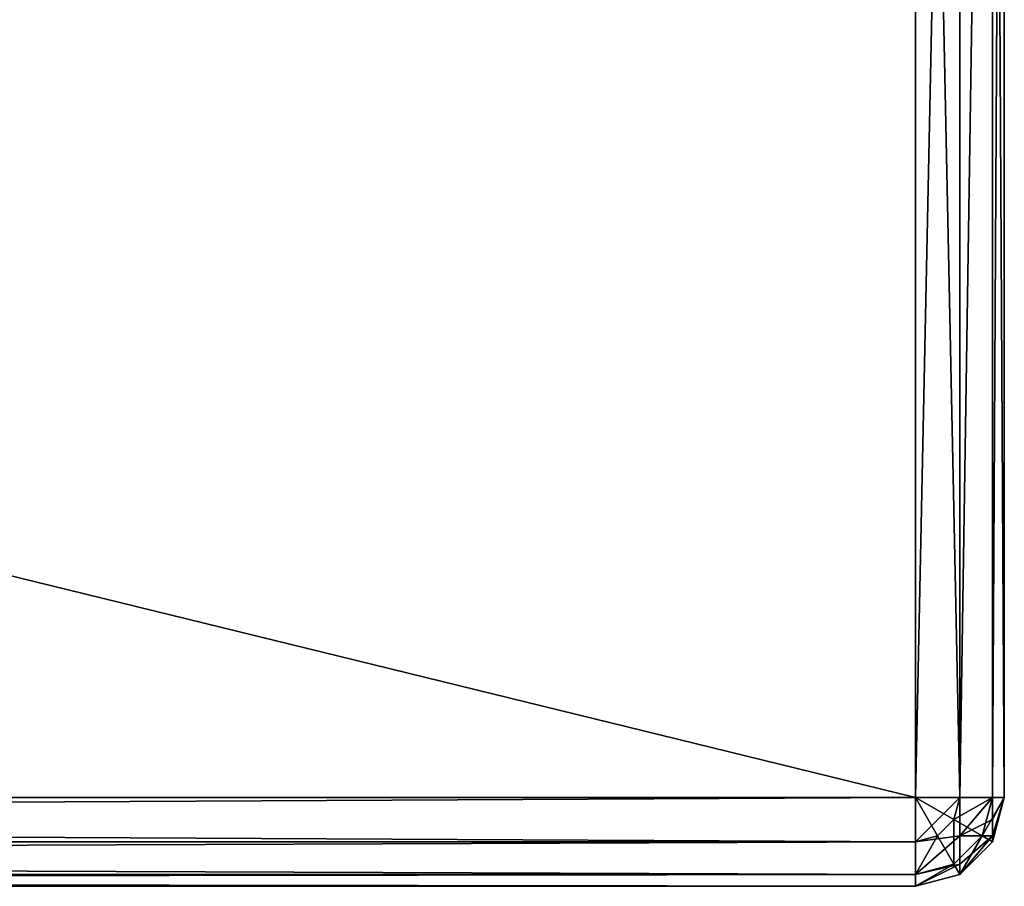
# Model space of a CAD drawing. Extents: x 2 to 356, y -61 to 98.
# Tile 61 of 86: x 217 to 228, y 73 to 82. Entities that reach past the tile are written whole.
import ezdxf

# ---------------------------------------------------------------- set-up
doc = ezdxf.new("R2010")
doc.units = 0
doc.header["$LTSCALE"] = 25.4
doc.layers.get('0').update_dxf_attribs({"color": 13, "linetype": 'CONTINUOUS'})

# ---------------------------------------------------------------- blocks, each defined once
blk = doc.blocks.new('HOTEL-4731-9304_STL')
at = {"color": 8}
mesh = blk.add_polyface(dxfattribs=at)
corners = [(227.332, 73.7, 122.001), (129.332, 97.7, 122.001), (129.332, 73.7, 122.001), (227.332, 97.7, 122.001)]
mesh.append_faces([[corners[k] for k in face] for face in [(0, 1, 2), (1, 0, 3)]], dxfattribs={"vtx0": -1, "color": 8})
mesh = blk.add_polyface(dxfattribs=at)
corners = [(227.332, 97.7, 0.001), (129.332, 73.7, 0.001), (129.332, 97.7, 0.001), (227.332, 73.7, 0.001)]
mesh.append_faces([[corners[k] for k in face] for face in [(0, 1, 2), (1, 0, 3)]], dxfattribs={"vtx0": -1, "color": 8})
mesh = blk.add_polyface(dxfattribs=at)
corners = [(227.832, 73.7, 121.867), (227.332, 97.7, 122.001), (227.332, 73.7, 122.001), (227.832, 97.7, 121.867)]
mesh.append_faces([[corners[k] for k in face] for face in [(0, 1, 2), (1, 0, 3)]], dxfattribs={"vtx0": -1, "color": 8})
mesh = blk.add_polyface(dxfattribs=at)
corners = [(227.832, 97.7, 0.135), (227.332, 73.7, 0.001), (227.332, 97.7, 0.001), (227.832, 73.7, 0.135)]
mesh.append_faces([[corners[k] for k in face] for face in [(0, 1, 2), (1, 0, 3)]], dxfattribs={"vtx0": -1, "color": 8})
mesh = blk.add_polyface(dxfattribs=at)
corners = [(228.198, 97.7, 121.501), (227.832, 73.7, 121.867), (228.198, 73.7, 121.501), (227.832, 97.7, 121.867)]
mesh.append_faces([[corners[k] for k in face] for face in [(0, 1, 2), (1, 0, 3)]], dxfattribs={"vtx0": -1, "color": 8})
mesh = blk.add_polyface(dxfattribs=at)
corners = [(228.198, 97.7, 0.501), (227.832, 73.7, 0.135), (227.832, 97.7, 0.135), (228.198, 73.7, 0.501)]
mesh.append_faces([[corners[k] for k in face] for face in [(0, 1, 2), (1, 0, 3)]], dxfattribs={"vtx0": -1, "color": 8})
mesh = blk.add_polyface(dxfattribs=at)
corners = [(228.332, 97.7, 121.001), (228.198, 73.7, 121.501), (228.332, 73.7, 121.001), (228.198, 97.7, 121.501)]
mesh.append_faces([[corners[k] for k in face] for face in [(0, 1, 2), (1, 0, 3)]], dxfattribs={"vtx0": -1, "color": 8})
mesh = blk.add_polyface(dxfattribs=at)
corners = [(228.198, 97.7, 0.501), (228.332, 73.7, 1.001), (228.198, 73.7, 0.501), (228.332, 97.7, 1.001)]
mesh.append_faces([[corners[k] for k in face] for face in [(0, 1, 2), (1, 0, 3)]], dxfattribs={"vtx0": -1, "color": 8})
mesh = blk.add_polyface(dxfattribs=at)
corners = [(228.332, 73.7, 1.001), (228.332, 82.7, 61.001), (228.332, 73.7, 121.001), (228.332, 97.7, 1.001), (228.332, 83.035, 59.751), (228.332, 83.95, 58.836), (228.332, 85.2, 58.501), (228.332, 90.2, 58.501), (228.332, 91.45, 58.836), (228.332, 92.365, 59.751), (228.332, 92.7, 61.001), (228.332, 97.7, 121.001), (228.332, 83.035, 62.251), (228.332, 83.95, 63.166), (228.332, 85.2, 63.501), (228.332, 90.2, 63.501), (228.332, 91.45, 63.166), (228.332, 92.365, 62.251)]
mesh.append_faces([[corners[k] for k in face] for face in [(0, 1, 2), (1, 3, 4), (4, 3, 5), (5, 3, 6), (6, 3, 7), (7, 3, 8), (8, 3, 9), (9, 3, 10), (11, 10, 3)]], dxfattribs={"vtx0": -1, "vtx1": -1, "color": 8})
mesh.append_faces([[corners[k] for k in face] for face in [(1, 0, 3), (1, 11, 2), (11, 1, 12), (11, 12, 13), (11, 13, 14), (11, 14, 15), (11, 15, 16), (11, 16, 17), (11, 17, 10)]], dxfattribs={"vtx0": -1, "vtx2": -1, "color": 8})
mesh = blk.add_polyface(dxfattribs=at)
corners = [(227.332, 73.2, 121.867), (129.332, 73.7, 122.001), (129.332, 73.2, 121.867), (227.332, 73.7, 122.001)]
mesh.append_faces([[corners[k] for k in face] for face in [(0, 1, 2), (1, 0, 3)]], dxfattribs={"vtx0": -1, "color": 8})
mesh = blk.add_polyface(dxfattribs=at)
corners = [(227.332, 73.7, 0.001), (129.332, 73.2, 0.135), (129.332, 73.7, 0.001), (227.332, 73.2, 0.135)]
mesh.append_faces([[corners[k] for k in face] for face in [(0, 1, 2), (1, 0, 3)]], dxfattribs={"vtx0": -1, "color": 8})
mesh = blk.add_polyface(dxfattribs=at)
corners = [(227.582, 73.267, 121.867), (227.332, 73.7, 122.001), (227.332, 73.2, 121.867)]
mesh.append_faces([[corners[k] for k in face] for face in [(0, 1, 2)]], dxfattribs={"color": 8})
mesh = blk.add_polyface(dxfattribs=at)
corners = [(227.765, 73.45, 121.867), (227.332, 73.7, 122.001), (227.582, 73.267, 121.867)]
mesh.append_faces([[corners[k] for k in face] for face in [(0, 1, 2)]], dxfattribs={"color": 8})
mesh = blk.add_polyface(dxfattribs=at)
corners = [(227.832, 73.7, 121.867), (227.332, 73.7, 122.001), (227.765, 73.45, 121.867)]
mesh.append_faces([[corners[k] for k in face] for face in [(0, 1, 2)]], dxfattribs={"color": 8})
mesh = blk.add_polyface(dxfattribs=at)
corners = [(227.832, 73.7, 0.135), (227.332, 73.2, 0.135), (227.332, 73.7, 0.001), (227.832, 73.267, 0.251)]
mesh.append_faces([[corners[k] for k in face] for face in [(0, 1, 2), (1, 0, 3)]], dxfattribs={"vtx0": -1, "color": 8})
mesh = blk.add_polyface(dxfattribs=at)
corners = [(228.198, 73.7, 121.501), (227.765, 73.45, 121.867), (228.082, 73.267, 121.501), (227.832, 73.7, 121.867)]
mesh.append_faces([[corners[k] for k in face] for face in [(0, 1, 2), (1, 0, 3)]], dxfattribs={"vtx0": -1, "color": 8})
mesh = blk.add_polyface(dxfattribs=at)
corners = [(228.198, 73.7, 0.501), (227.832, 73.267, 0.251), (227.832, 73.7, 0.135), (228.198, 73.45, 0.568)]
mesh.append_faces([[corners[k] for k in face] for face in [(0, 1, 2), (1, 0, 3)]], dxfattribs={"vtx0": -1, "color": 8})
mesh = blk.add_polyface(dxfattribs=at)
corners = [(228.332, 73.7, 121.001), (228.082, 73.267, 121.501), (228.198, 73.2, 121.001), (228.198, 73.7, 121.501)]
mesh.append_faces([[corners[k] for k in face] for face in [(0, 1, 2), (1, 0, 3)]], dxfattribs={"vtx0": -1, "color": 8})
mesh = blk.add_polyface(dxfattribs=at)
corners = [(228.332, 73.7, 1.001), (228.198, 73.2, 121.001), (228.198, 73.2, 1.001), (228.332, 73.7, 121.001)]
mesh.append_faces([[corners[k] for k in face] for face in [(0, 1, 2), (1, 0, 3)]], dxfattribs={"vtx0": -1, "color": 8})
mesh = blk.add_polyface(dxfattribs=at)
corners = [(228.332, 73.7, 1.001), (228.198, 73.2, 1.001), (228.198, 73.267, 0.751)]
mesh.append_faces([[corners[k] for k in face] for face in [(0, 1, 2)]], dxfattribs={"color": 8})
mesh = blk.add_polyface(dxfattribs=at)
corners = [(228.332, 73.7, 1.001), (228.198, 73.267, 0.751), (228.198, 73.45, 0.568)]
mesh.append_faces([[corners[k] for k in face] for face in [(0, 1, 2)]], dxfattribs={"color": 8})
mesh = blk.add_polyface(dxfattribs=at)
corners = [(228.332, 73.7, 1.001), (228.198, 73.45, 0.568), (228.198, 73.7, 0.501)]
mesh.append_faces([[corners[k] for k in face] for face in [(0, 1, 2)]], dxfattribs={"color": 8})
mesh = blk.add_polyface(dxfattribs=at)
corners = [(227.765, 72.95, 121.501), (227.765, 73.45, 121.867), (227.582, 73.267, 121.867), (228.082, 73.267, 121.501)]
mesh.append_faces([[corners[k] for k in face] for face in [(0, 1, 2), (1, 0, 3)]], dxfattribs={"vtx0": -1, "color": 8})
mesh = blk.add_polyface(dxfattribs=at)
corners = [(227.832, 73.267, 0.251), (228.198, 73.267, 0.751), (227.832, 72.95, 0.568), (228.198, 73.45, 0.568)]
mesh.append_faces([[corners[k] for k in face] for face in [(0, 1, 2), (1, 0, 3)]], dxfattribs={"vtx0": -1, "color": 8})
mesh = blk.add_polyface(dxfattribs=at)
corners = [(227.332, 73.2, 121.867), (129.332, 72.834, 121.501), (227.332, 72.834, 121.501), (129.332, 73.2, 121.867)]
mesh.append_faces([[corners[k] for k in face] for face in [(0, 1, 2), (1, 0, 3)]], dxfattribs={"vtx0": -1, "color": 8})
mesh = blk.add_polyface(dxfattribs=at)
corners = [(227.332, 72.834, 0.501), (129.332, 73.2, 0.135), (227.332, 73.2, 0.135), (129.332, 72.834, 0.501)]
mesh.append_faces([[corners[k] for k in face] for face in [(0, 1, 2), (1, 0, 3)]], dxfattribs={"vtx0": -1, "color": 8})
mesh = blk.add_polyface(dxfattribs=at)
corners = [(227.582, 73.267, 121.867), (227.332, 72.834, 121.501), (227.765, 72.95, 121.501), (227.332, 73.2, 121.867)]
mesh.append_faces([[corners[k] for k in face] for face in [(0, 1, 2), (1, 0, 3)]], dxfattribs={"vtx0": -1, "color": 8})
mesh = blk.add_polyface(dxfattribs=at)
corners = [(227.832, 73.267, 0.251), (227.332, 72.834, 0.501), (227.332, 73.2, 0.135), (227.832, 72.95, 0.568)]
mesh.append_faces([[corners[k] for k in face] for face in [(0, 1, 2), (1, 0, 3)]], dxfattribs={"vtx0": -1, "color": 8})
mesh = blk.add_polyface(dxfattribs=at)
corners = [(228.082, 73.267, 121.501), (227.832, 72.834, 121.001), (228.198, 73.2, 121.001), (227.765, 72.95, 121.501)]
mesh.append_faces([[corners[k] for k in face] for face in [(0, 1, 2), (1, 0, 3)]], dxfattribs={"vtx0": -1, "color": 8})
mesh = blk.add_polyface(dxfattribs=at)
corners = [(228.198, 73.267, 0.751), (227.832, 72.834, 1.001), (227.832, 72.95, 0.568), (228.198, 73.2, 1.001)]
mesh.append_faces([[corners[k] for k in face] for face in [(0, 1, 2), (1, 0, 3)]], dxfattribs={"vtx0": -1, "color": 8})
mesh = blk.add_polyface(dxfattribs=at)
corners = [(228.198, 73.2, 121.001), (227.832, 72.834, 1.001), (228.198, 73.2, 1.001), (227.832, 72.834, 121.001)]
mesh.append_faces([[corners[k] for k in face] for face in [(0, 1, 2), (1, 0, 3)]], dxfattribs={"vtx0": -1, "color": 8})
mesh = blk.add_polyface(dxfattribs=at)
corners = [(227.765, 72.95, 121.501), (227.332, 72.7, 121.001), (227.832, 72.834, 121.001), (227.332, 72.834, 121.501)]
mesh.append_faces([[corners[k] for k in face] for face in [(0, 1, 2), (1, 0, 3)]], dxfattribs={"vtx0": -1, "color": 8})
mesh = blk.add_polyface(dxfattribs=at)
corners = [(227.832, 72.95, 0.568), (227.332, 72.7, 1.001), (227.332, 72.834, 0.501), (227.832, 72.834, 1.001)]
mesh.append_faces([[corners[k] for k in face] for face in [(0, 1, 2), (1, 0, 3)]], dxfattribs={"vtx0": -1, "color": 8})
mesh = blk.add_polyface(dxfattribs=at)
corners = [(227.332, 72.834, 121.501), (129.332, 72.7, 121.001), (227.332, 72.7, 121.001), (129.332, 72.834, 121.501)]
mesh.append_faces([[corners[k] for k in face] for face in [(0, 1, 2), (1, 0, 3)]], dxfattribs={"vtx0": -1, "color": 8})
mesh = blk.add_polyface(dxfattribs=at)
corners = [(227.332, 72.7, 1.001), (129.332, 72.834, 0.501), (227.332, 72.834, 0.501), (129.332, 72.7, 1.001)]
mesh.append_faces([[corners[k] for k in face] for face in [(0, 1, 2), (1, 0, 3)]], dxfattribs={"vtx0": -1, "color": 8})
mesh = blk.add_polyface(dxfattribs=at)
corners = [(227.832, 72.834, 121.001), (227.332, 72.7, 1.001), (227.832, 72.834, 1.001), (227.332, 72.7, 121.001)]
mesh.append_faces([[corners[k] for k in face] for face in [(0, 1, 2), (1, 0, 3)]], dxfattribs={"vtx0": -1, "color": 8})
mesh = blk.add_polyface(dxfattribs=at)
corners = [(227.332, 72.7, 121.001), (129.332, 72.7, 1.001), (227.332, 72.7, 1.001), (129.332, 72.7, 121.001)]
mesh.append_faces([[corners[k] for k in face] for face in [(0, 1, 2), (1, 0, 3)]], dxfattribs={"vtx0": -1, "color": 8})

msp = doc.modelspace()

# ---------------------------------------------------------------- block references
at = {"color": 0}
msp.add_blockref('HOTEL-4731-9304_STL', (0, 0), dxfattribs=at)

doc.saveas('drawing.dxf')
